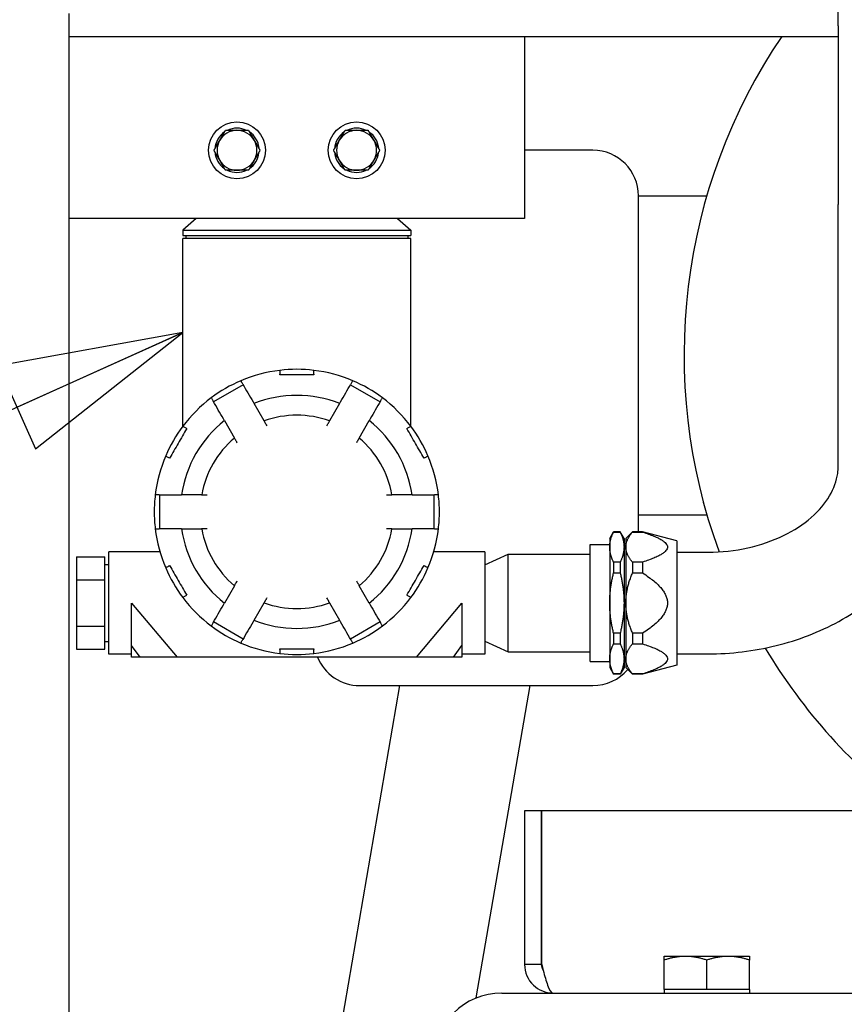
# Paper-space layout 'SHEET_1' of a CAD drawing. Header units: inches. Extents: x 4 to 540, y 12 to 340.
# Tile 6 of 118: x 51 to 60, y 122 to 133. Entities that reach past the tile are written whole.
import ezdxf

# ---------------------------------------------------------------- set-up
doc = ezdxf.new("R2010")
doc.units = ezdxf.units.IN
doc.header["$LTSCALE"] = 16
doc.header["$MEASUREMENT"] = 0
doc.layers.get('0').update_dxf_attribs({"lineweight": 25})
doc.layers.add('DIMEN', color=7, linetype='Continuous', lineweight=25)
doc.styles.get("Standard").update_dxf_attribs({"font": 'arial.ttf'})
doc.dimstyles.new('DEFAULT-ANSI$7', dxfattribs={"dimscale": 16, "dimtxt": 0.125, "dimasz": 0.125, "dimexe": 0.125, "dimexo": 0.0625, "dimgap": 0.031496, "dimtad": 0, "dimtih": 1, "dimtoh": 1, "dimrnd": 1e-08, "dimzin": 4, "dimdsep": 46, "dimtxsty": 'Standard', "dimblk": 'Filled-1', "dimcen": 0.09, "dimdle": 0.393701, "dimclrd": 256, "dimclre": 256, "dimclrt": 256, "dimadec": 0, "dimazin": 1, "dimtfac": 1.504, "dimtofl": 0, "dimtmove": 0, "dimatfit": 3, "dimldrblk": 'Filled-1', "dimfxl": 1, "dimtolj": 1, "dimtzin": 4, "dimlwd": 25, "dimlwe": 25, "dimarcsym": 0})

# ---------------------------------------------------------------- blocks, each defined once
blk = doc.blocks.new('Filled-1')
at = {"color": 0}
for p, q in [((0, 0), (-1, 0.25)), ((-1, 0.25), (-1, -0.25)), ((-1, 0), (0, 0)), ((-1, -0.25), (0, 0))]:
    blk.add_line(p, q, dxfattribs=at)
at = {"color": 0, "flags": 128}
blk.add_lwpolyline([(-1, -0.25), (0, 0), (-1, 0.25), (-1, -0.25)], dxfattribs=at)
at = {"color": 0}
blk.add_solid([(-1, -0.25), (0, 0), (-1, 0.25), (-1, -0.25)], dxfattribs=at)

psp = doc.layouts.new('SHEET_1')

# ---------------------------------------------------------------- linework, layer by layer
for p, q in [((60.095, 133.068), (60.095, 134.215)), ((51.653, 132.951), (51.653, 133.201)), ((60.095, 133.068), (60.095, 131.106)), ((51.653, 115.389), (51.653, 132.951)), ((51.653, 132.951), (60.095, 132.951)), ((56.653, 132.951), (56.653, 130.951)), ((59.243, 132.58), (59.238, 132.572)), ((57.403, 131.701), (56.653, 131.701)), ((57.903, 131.201), (58.653, 131.201)), ((57.903, 127.701), (57.903, 131.201)), ((60.095, 128.236), (60.095, 131.106)), ((58.617, 131.073), (58.614, 131.064)), ((56.653, 130.951), (51.653, 130.951)), ((53.048, 130.951), (52.903, 130.826)), ((55.258, 130.951), (55.403, 130.826)), ((52.903, 130.826), (55.403, 130.826)), ((52.903, 130.826), (52.903, 130.764)), ((52.903, 130.764), (55.403, 130.764)), ((52.934, 130.764), (52.934, 130.732)), ((55.371, 130.764), (55.371, 130.732)), ((55.403, 130.826), (55.403, 130.764)), ((55.403, 130.732), (52.903, 130.732)), ((52.903, 128.674), (52.903, 130.732)), ((55.403, 128.674), (55.403, 130.732)), ((58.403, 129.456), (58.403, 129.446)), ((53.563, 129.128), (53.239, 128.941)), ((54.742, 129.128), (55.067, 128.941)), ((53.793, 128.73), (53.683, 128.922)), ((54.623, 128.922), (54.513, 128.73)), ((53.358, 128.734), (53.468, 128.543)), ((54.837, 128.543), (54.948, 128.734)), ((52.903, 128.67), (52.903, 128.67)), ((55.403, 128.67), (55.403, 128.67)), ((52.649, 127.545), (52.649, 127.92)), ((53.108, 127.92), (52.888, 127.92)), ((55.418, 127.92), (55.197, 127.92)), ((55.656, 127.92), (55.656, 127.545)), ((58.614, 127.838), (58.617, 127.829)), ((57.903, 127.701), (58.653, 127.701)), ((57.903, 127.514), (57.903, 127.701)), ((52.888, 127.545), (53.108, 127.545)), ((55.197, 127.545), (55.418, 127.545)), ((57.587, 127.441), (57.629, 127.514)), ((57.587, 127.441), (57.587, 127.346)), ((57.629, 127.514), (57.629, 127.511)), ((57.702, 127.514), (57.629, 127.514)), ((57.629, 127.511), (57.702, 127.511)), ((57.702, 127.514), (57.702, 127.511)), ((57.744, 127.441), (57.702, 127.514)), ((57.744, 127.441), (57.744, 127.346)), ((57.764, 127.441), (57.837, 127.514)), ((57.764, 127.441), (57.764, 127.346)), ((57.837, 127.514), (57.837, 127.511)), ((57.948, 127.514), (57.837, 127.514)), ((57.837, 127.511), (57.948, 127.511)), ((57.948, 127.514), (57.948, 127.511)), ((58.323, 127.413), (57.948, 127.514)), ((58.323, 127.413), (58.323, 126.051)), ((57.373, 126.09), (57.373, 127.375)), ((57.373, 127.375), (57.587, 127.375)), ((57.587, 127.346), (57.587, 126.732)), ((57.764, 127.382), (57.744, 127.382)), ((57.744, 127.346), (57.744, 126.732)), ((57.764, 127.346), (57.764, 126.732)), ((51.736, 127.24), (52.046, 127.24)), ((51.736, 127.24), (51.736, 126.986)), ((52.046, 126.986), (52.046, 127.24)), ((52.65, 127.295), (52.09, 127.295)), ((52.09, 126.17), (52.09, 127.295)), ((56.215, 127.295), (55.655, 127.295)), ((56.215, 127.295), (56.215, 126.17)), ((56.215, 127.151), (56.474, 127.268)), ((56.474, 126.197), (56.474, 127.268)), ((56.474, 127.268), (57.373, 127.268)), ((58.323, 127.29), (58.665, 127.29)), ((52.046, 127.156), (52.09, 127.156)), ((57.702, 127.181), (57.629, 127.181)), ((57.629, 127.181), (57.629, 127.062)), ((57.702, 127.181), (57.702, 127.062)), ((57.948, 127.181), (57.837, 127.181)), ((57.837, 127.181), (57.837, 127.062)), ((57.948, 127.181), (57.948, 127.062)), ((51.736, 126.986), (52.046, 126.986)), ((51.736, 126.986), (51.736, 126.478)), ((52.046, 126.478), (52.046, 126.986)), ((57.629, 127.062), (57.702, 127.062)), ((57.837, 127.062), (57.948, 127.062)), ((53.468, 126.922), (53.358, 126.73)), ((54.948, 126.73), (54.837, 126.922)), ((52.34, 126.732), (52.84, 126.139)), ((52.34, 126.265), (52.34, 126.732)), ((53.683, 126.543), (53.793, 126.734)), ((54.513, 126.734), (54.623, 126.543)), ((55.465, 126.139), (55.965, 126.732)), ((55.965, 126.732), (55.965, 126.265)), ((57.587, 126.732), (57.587, 126.119)), ((57.744, 126.732), (57.744, 126.119)), ((57.764, 126.732), (57.764, 126.119)), ((51.736, 126.478), (52.046, 126.478)), ((51.736, 126.478), (51.736, 126.224)), ((52.046, 126.224), (52.046, 126.478)), ((53.563, 126.336), (53.239, 126.524)), ((55.067, 126.524), (54.742, 126.336)), ((57.702, 126.402), (57.629, 126.402)), ((57.629, 126.402), (57.629, 126.284)), ((57.702, 126.402), (57.702, 126.284)), ((57.948, 126.402), (57.837, 126.402)), ((57.837, 126.402), (57.837, 126.284)), ((57.948, 126.402), (57.948, 126.284)), ((52.046, 126.308), (52.09, 126.308)), ((52.34, 126.139), (52.34, 126.265)), ((52.433, 126.139), (52.34, 126.265)), ((55.872, 126.139), (55.965, 126.265)), ((55.965, 126.265), (55.965, 126.139)), ((56.215, 126.314), (56.474, 126.197)), ((57.629, 126.284), (57.702, 126.284)), ((57.837, 126.284), (57.948, 126.284)), ((51.736, 126.224), (52.046, 126.224)), ((52.34, 126.17), (52.09, 126.17)), ((52.433, 126.139), (52.34, 126.139)), ((55.465, 126.139), (52.84, 126.139)), ((55.965, 126.139), (55.872, 126.139)), ((56.215, 126.17), (55.965, 126.17)), ((56.474, 126.197), (57.373, 126.197)), ((57.587, 126.119), (57.587, 126.024)), ((57.744, 126.119), (57.744, 126.024)), ((57.764, 126.119), (57.764, 126.024)), ((58.323, 126.174), (58.665, 126.174)), ((57.373, 126.09), (57.587, 126.09)), ((57.587, 126.024), (57.629, 125.951)), ((57.744, 126.024), (57.702, 125.951)), ((57.764, 126.083), (57.744, 126.083)), ((57.764, 126.024), (57.837, 125.951)), ((58.323, 126.051), (57.948, 125.951)), ((57.702, 125.954), (57.629, 125.954)), ((57.629, 125.954), (57.629, 125.951)), ((57.702, 125.951), (57.629, 125.951)), ((57.702, 125.954), (57.702, 125.951)), ((57.948, 125.954), (57.837, 125.954)), ((57.837, 125.954), (57.837, 125.951)), ((57.948, 125.951), (57.837, 125.951)), ((57.948, 125.954), (57.948, 125.951)), ((55.281, 125.826), (54.057, 118.733)), ((54.843, 125.826), (57.403, 125.826)), ((56.123, 122.397), (56.715, 125.826)), ((56.84, 124.451), (56.653, 124.451)), ((56.653, 124.451), (56.653, 122.764)), ((56.84, 122.764), (56.84, 124.451)), ((56.841, 122.764), (56.841, 124.451)), ((63.403, 124.451), (56.841, 124.451)), ((58.418, 122.854), (58.184, 122.854)), ((58.184, 122.491), (58.184, 122.812)), ((58.887, 122.854), (58.418, 122.854)), ((58.653, 122.491), (58.653, 122.812)), ((59.122, 122.854), (58.887, 122.854)), ((59.122, 122.491), (59.122, 122.812)), ((56.84, 122.764), (56.653, 122.764)), ((56.403, 122.451), (62.6, 122.451)), ((58.418, 122.491), (58.184, 122.491)), ((58.184, 122.491), (58.184, 122.451)), ((58.653, 122.491), (58.418, 122.491)), ((58.887, 122.491), (58.653, 122.491)), ((59.122, 122.491), (58.887, 122.491)), ((59.122, 122.491), (59.122, 122.451))]:
    psp.add_line(p, q)
for centre in [(53.496, 131.701), (54.809, 131.701)]:
    psp.add_circle(centre, 0.312)
for centre, radius, start, end in [((64.653, 129.451), 6.25, 145.9442, 200.1909), ((59.342, 132.512), 0.12, 150, 150.384), ((59.347, 132.52), 0.12, 149.616, 150), ((53.496, 131.701), 0.243, 124.0772, 175.9228), ((53.496, 131.701), 0.219, 90, 150), ((53.496, 131.701), 0.243, 64.0772, 115.9228), ((53.496, 131.701), 0.219, 30, 90), ((53.496, 131.701), 0.244, 6.4254, 55.9228), ((54.809, 131.701), 0.243, 124.0772, 175.9228), ((54.809, 131.701), 0.219, 90, 150), ((54.809, 131.701), 0.243, 64.0772, 115.9228), ((54.809, 131.701), 0.219, 30, 90), ((54.809, 131.701), 0.244, 6.4254, 55.9228), ((53.496, 131.701), 0.219, 150, 210), ((53.496, 131.701), 0.219, 330, 30), ((54.809, 131.701), 0.219, 150, 210), ((54.809, 131.701), 0.219, 330, 30), ((53.496, 131.701), 0.243, 184.0772, 235.9228), ((53.496, 131.701), 0.243, 304.0772, 353.5746), ((54.809, 131.701), 0.244, 184.0772, 235.9228), ((54.809, 131.701), 0.243, 304.0772, 353.5746), ((57.403, 131.201), 0.5, 0, 90), ((53.496, 131.701), 0.219, 210, 270), ((53.496, 131.701), 0.219, 270, 330), ((54.809, 131.701), 0.219, 210, 270), ((54.809, 131.701), 0.219, 270, 330), ((53.496, 131.701), 0.243, 244.0772, 295.9228), ((54.809, 131.701), 0.243, 244.0772, 295.9228), ((58.73, 131.033), 0.12, 165, 165.384), ((58.733, 131.042), 0.12, 164.616, 165), ((58.523, 129.456), 0.12, 179.616, 180), ((58.523, 129.446), 0.12, 180, 180.384), ((54.153, 127.732), 1.565, 96.881, 113.119), ((54.153, 127.732), 1.565, 83.119, 96.881), ((54.153, 127.731), 1.564, 96.8921, 96.8922), ((54.153, 127.732), 1.565, 66.881, 83.119), ((54.153, 127.732), 1.563, 83.1077, 83.1079), ((54.153, 127.732), 1.565, 113.119, 126.881), ((54.153, 127.732), 1.563, 113.1077, 113.1079), ((54.153, 127.733), 1.562, 66.8921, 66.8922), ((54.153, 127.732), 1.565, 53.119, 66.881), ((54.153, 127.732), 1.565, 126.881, 143.119), ((54.153, 127.732), 1.562, 126.8921, 126.8922), ((54.153, 127.732), 1.279, 68.4299, 111.5701), ((54.153, 127.732), 1.563, 53.1077, 53.1079), ((54.153, 127.732), 1.565, 36.881, 53.119), ((54.153, 127.732), 1.279, 128.4299, 171.5701), ((54.153, 127.732), 1.061, 70.1788, 109.8212), ((54.153, 127.732), 1.279, 8.4299, 51.5701), ((54.153, 127.732), 1.565, 143.119, 156.881), ((54.153, 127.732), 1.563, 143.1077, 143.1079), ((54.153, 127.732), 1.563, 36.8921, 36.8922), ((54.153, 127.732), 1.565, 23.119, 36.881), ((54.153, 127.732), 1.061, 130.1788, 169.8212), ((54.153, 127.732), 1.061, 10.1788, 49.8212), ((54.153, 127.732), 1.565, 156.881, 173.119), ((54.153, 127.732), 1.562, 156.8921, 156.8922), ((54.153, 127.732), 1.563, 23.1077, 23.1079), ((54.153, 127.732), 1.565, 6.881, 23.119), ((54.153, 127.732), 1.565, 173.119, 180), ((54.153, 127.732), 1.562, 173.1077, 173.1079), ((54.152, 127.732), 1.563, 6.8921, 6.8922), ((54.153, 127.732), 1.565, 0, 6.881), ((58.73, 127.869), 0.12, 194.616, 195), ((58.733, 127.86), 0.12, 195, 195.384), ((54.153, 127.732), 1.565, 180, 186.881), ((54.153, 127.732), 1.565, 353.119, 0), ((54.153, 127.732), 1.565, 186.881, 203.119), ((54.154, 127.732), 1.564, 186.8921, 186.8922), ((54.153, 127.732), 1.279, 188.4299, 231.5701), ((54.153, 127.732), 1.061, 190.1788, 229.8212), ((54.153, 127.732), 1.061, 310.1788, 349.8212), ((54.153, 127.732), 1.279, 308.4299, 351.5701), ((54.153, 127.732), 1.565, 336.881, 353.119), ((54.153, 127.732), 1.563, 353.1077, 353.1079), ((54.153, 127.732), 1.565, 203.119, 216.881), ((54.153, 127.732), 1.563, 203.1077, 203.1079), ((54.153, 127.732), 1.565, 323.119, 336.881), ((54.154, 127.732), 1.562, 336.8921, 336.8922), ((54.153, 127.732), 1.565, 216.881, 233.119), ((54.153, 127.732), 1.562, 216.8921, 216.8922), ((54.153, 127.732), 1.565, 306.881, 323.119), ((54.153, 127.732), 1.563, 323.1077, 323.1079), ((54.153, 127.732), 1.061, 250.1788, 289.8212), ((54.153, 127.732), 1.565, 233.119, 246.881), ((54.153, 127.732), 1.562, 233.1077, 233.1079), ((54.153, 127.732), 1.279, 248.4299, 291.5701), ((54.153, 127.732), 1.565, 293.119, 306.881), ((54.151, 127.734), 1.565, 306.8921, 306.8922), ((54.153, 127.732), 1.565, 246.881, 263.119), ((54.153, 127.733), 1.563, 246.8921, 246.8922), ((54.153, 127.732), 1.565, 276.881, 293.119), ((54.153, 127.732), 1.563, 293.1077, 293.1079), ((64.653, 129.451), 6.25, 210.9468, 233.1301), ((54.153, 127.732), 1.562, 263.1077, 263.1079), ((54.153, 127.732), 1.565, 263.119, 276.881), ((54.152, 127.738), 1.569, 276.8921, 276.8922), ((54.843, 126.326), 0.5, 202.0243, 270), ((57.403, 126.326), 0.5, 270, 319.7784), ((56.403, 121.701), 0.75, 90, 180)]:
    psp.add_arc(centre, radius, start, end)
for points, weights in [([(53.307, 131.811), (53.336, 131.861), (53.37, 131.92)], [1, 1.0379548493, 1]), ([(53.37, 131.92), (53.438, 131.92), (53.496, 131.92)], [1, 1.0379548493, 1]), ([(53.496, 131.92), (53.555, 131.92), (53.623, 131.92)], [1, 1.0379548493, 1]), ([(53.623, 131.92), (53.657, 131.861), (53.686, 131.811)], [1, 1.0379548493, 1]), ([(54.619, 131.811), (54.649, 131.861), (54.683, 131.92)], [1, 1.0379548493, 1]), ([(54.683, 131.92), (54.75, 131.92), (54.809, 131.92)], [1, 1.0379548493, 1]), ([(54.809, 131.92), (54.868, 131.92), (54.935, 131.92)], [1, 1.0379548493, 1]), ([(54.935, 131.92), (54.969, 131.861), (54.999, 131.811)], [1, 1.0379548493, 1]), ([(53.244, 131.701), (53.277, 131.76), (53.307, 131.811)], [1, 1.0379548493, 1]), ([(53.686, 131.811), (53.715, 131.76), (53.749, 131.701)], [1, 1.0379548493, 1]), ([(54.556, 131.701), (54.59, 131.76), (54.619, 131.811)], [1, 1.0379548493, 1]), ([(54.999, 131.811), (55.028, 131.76), (55.062, 131.701)], [1, 1.0379548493, 1]), ([(53.307, 131.592), (53.277, 131.642), (53.244, 131.701)], [1, 1.0379548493, 1]), ([(53.749, 131.701), (53.715, 131.642), (53.686, 131.592)], [1, 1.0379548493, 1]), ([(54.619, 131.592), (54.59, 131.642), (54.556, 131.701)], [1, 1.0379548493, 1]), ([(55.062, 131.701), (55.028, 131.642), (54.999, 131.592)], [1, 1.0379548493, 1]), ([(53.37, 131.482), (53.336, 131.541), (53.307, 131.592)], [1, 1.0379548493, 1]), ([(53.686, 131.592), (53.657, 131.541), (53.623, 131.482)], [1, 1.0379548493, 1]), ([(54.683, 131.482), (54.649, 131.541), (54.619, 131.592)], [1, 1.0379548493, 1]), ([(54.999, 131.592), (54.969, 131.541), (54.935, 131.482)], [1, 1.0379548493, 1]), ([(53.496, 131.482), (53.438, 131.482), (53.37, 131.482)], [1, 1.0379548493, 1]), ([(53.623, 131.482), (53.555, 131.482), (53.496, 131.482)], [1, 1.0379548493, 1]), ([(54.809, 131.482), (54.75, 131.482), (54.683, 131.482)], [1, 1.0379548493, 1]), ([(54.935, 131.482), (54.868, 131.482), (54.809, 131.482)], [1, 1.0379548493, 1]), ([(57.587, 127.346), (57.587, 127.424), (57.629, 127.511)], [1, 1.02543517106, 1]), ([(57.702, 127.511), (57.744, 127.424), (57.744, 127.346)], [1, 1.02543517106, 1]), ([(57.764, 127.346), (57.764, 127.424), (57.837, 127.511)], [1, 1.02543517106, 1]), ([(57.948, 127.511), (58.468, 127.346), (57.948, 127.181)], [1, 1.1030345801, 1]), ([(57.629, 127.181), (57.587, 127.267), (57.587, 127.346)], [1, 1.02543517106, 1]), ([(57.744, 127.346), (57.744, 127.267), (57.702, 127.181)], [1, 1.02543517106, 1]), ([(57.837, 127.181), (57.764, 127.267), (57.764, 127.346)], [1, 1.02543517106, 1]), ([(57.587, 126.732), (57.587, 126.889), (57.629, 127.062)], [1, 1.02543517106, 1]), ([(57.702, 127.062), (57.744, 126.889), (57.744, 126.732)], [1, 1.02543517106, 1]), ([(57.764, 126.732), (57.764, 126.889), (57.837, 127.062)], [1, 1.02543517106, 1]), ([(57.948, 127.062), (58.468, 126.732), (57.948, 126.402)], [1, 1.1030345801, 1]), ([(57.629, 126.402), (57.587, 126.575), (57.587, 126.732)], [1, 1.02543517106, 1]), ([(57.744, 126.732), (57.744, 126.575), (57.702, 126.402)], [1, 1.02543517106, 1]), ([(57.837, 126.402), (57.764, 126.575), (57.764, 126.732)], [1, 1.02543517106, 1]), ([(57.587, 126.119), (57.587, 126.197), (57.629, 126.284)], [1, 1.02543517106, 1]), ([(57.702, 126.284), (57.744, 126.197), (57.744, 126.119)], [1, 1.02543517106, 1]), ([(57.764, 126.119), (57.764, 126.197), (57.837, 126.284)], [1, 1.02543517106, 1]), ([(57.948, 126.284), (58.468, 126.119), (57.948, 125.954)], [1, 1.1030345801, 1]), ([(57.629, 125.954), (57.587, 126.04), (57.587, 126.119)], [1, 1.02543517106, 1]), ([(57.744, 126.119), (57.744, 126.04), (57.702, 125.954)], [1, 1.02543517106, 1]), ([(57.837, 125.954), (57.764, 126.04), (57.764, 126.119)], [1, 1.02543517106, 1]), ([(58.184, 122.812), (58.184, 122.854), (58.184, 122.854)], [1, 1.0379548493, 1]), ([(58.418, 122.854), (58.309, 122.854), (58.184, 122.812)], [1, 1.0379548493, 1]), ([(58.653, 122.812), (58.527, 122.854), (58.418, 122.854)], [1, 1.0379548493, 1]), ([(58.887, 122.854), (58.778, 122.854), (58.653, 122.812)], [1, 1.0379548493, 1]), ([(59.122, 122.812), (58.996, 122.854), (58.887, 122.854)], [1, 1.0379548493, 1]), ([(59.122, 122.854), (59.122, 122.854), (59.122, 122.812)], [1, 1.0379548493, 1])]:
    psp.add_rational_spline(points, weights, degree=2)
for points, knots in [([(53.734, 131.728), (53.734, 131.728), (53.735, 131.728), (53.737, 131.728), (53.737, 131.728), (53.738, 131.728), (53.738, 131.728), (53.738, 131.728)], [0.11367232, 0.11367232, 0.11367232, 0.11367232, 0.12006401, 0.12006401, 0.12861601, 0.12861601, 0.13714048, 0.13714048, 0.13714048, 0.13714048]), ([(53.738, 131.674), (53.738, 131.674), (53.738, 131.674), (53.737, 131.674), (53.737, 131.674), (53.735, 131.674), (53.734, 131.674), (53.734, 131.674)], [0.13714048, 0.13714048, 0.13714048, 0.13714048, 0.14566496, 0.14566496, 0.15421696, 0.15421696, 0.16060865, 0.16060865, 0.16060865, 0.16060865]), ([(55.046, 131.728), (55.047, 131.728), (55.048, 131.728), (55.049, 131.728), (55.05, 131.728), (55.051, 131.728), (55.051, 131.728), (55.051, 131.728)], [0.11367232, 0.11367232, 0.11367232, 0.11367232, 0.12006401, 0.12006401, 0.12861601, 0.12861601, 0.13714048, 0.13714048, 0.13714048, 0.13714048]), ([(55.051, 131.674), (55.051, 131.674), (55.051, 131.674), (55.05, 131.674), (55.049, 131.674), (55.048, 131.674), (55.047, 131.674), (55.046, 131.674)], [0.13714048, 0.13714048, 0.13714048, 0.13714048, 0.14566496, 0.14566496, 0.15421696, 0.15421696, 0.16060865, 0.16060865, 0.16060865, 0.16060865]), ([(53.965, 129.286), (53.965, 129.286), (53.965, 129.282), (53.965, 129.27), (53.965, 129.266), (53.965, 129.255), (53.965, 129.249), (53.965, 129.243)], [0.007698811, 0.007698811, 0.007698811, 0.007698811, 0.008667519, 0.008667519, 0.009151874, 0.009151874, 0.009636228, 0.009636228, 0.009636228, 0.009636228]), ([(54.34, 129.243), (54.34, 129.255), (54.34, 129.266), (54.34, 129.282), (54.34, 129.286), (54.34, 129.286)], [0.009494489, 0.009494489, 0.009494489, 0.009494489, 0.01046458, 0.01046458, 0.011434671, 0.011434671, 0.011434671, 0.011434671]), ([(53.56, 129.134), (53.554, 129.145), (53.548, 129.155), (53.54, 129.168), (53.538, 129.172), (53.538, 129.172)], [0.009494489, 0.009494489, 0.009494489, 0.009494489, 0.01046458, 0.01046458, 0.011434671, 0.011434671, 0.011434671, 0.011434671]), ([(53.965, 129.236), (53.965, 129.238), (53.965, 129.241), (53.965, 129.243), (53.965, 129.243), (53.965, 129.243), (53.965, 129.243)], [0.0029802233, 0.0029802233, 0.0029802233, 0.0029802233, 0.0031678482, 0.0031678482, 0.0031678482, 0.0031711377, 0.0031711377, 0.0031711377, 0.0031711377]), ([(54.34, 129.236), (54.278, 129.236), (54.215, 129.236), (54.09, 129.236), (54.028, 129.236), (53.965, 129.236)], [0.016607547, 0.016607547, 0.016607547, 0.016607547, 0.021368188, 0.021368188, 0.026128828, 0.026128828, 0.026128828, 0.026128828]), ([(54.34, 129.243), (54.34, 129.243), (54.34, 129.243), (54.34, 129.243), (54.34, 129.241), (54.34, 129.238), (54.34, 129.236)], [0.0031645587, 0.0031645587, 0.0031645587, 0.0031645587, 0.0031678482, 0.0031678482, 0.0031678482, 0.0033554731, 0.0033554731, 0.0033554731, 0.0033554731]), ([(54.767, 129.172), (54.767, 129.172), (54.765, 129.168), (54.759, 129.158), (54.757, 129.154), (54.752, 129.145), (54.749, 129.14), (54.746, 129.134)], [0.007698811, 0.007698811, 0.007698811, 0.007698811, 0.008667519, 0.008667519, 0.009151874, 0.009151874, 0.009636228, 0.009636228, 0.009636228, 0.009636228]), ([(53.213, 128.984), (53.213, 128.984), (53.216, 128.98), (53.221, 128.97), (53.224, 128.966), (53.229, 128.957), (53.232, 128.952), (53.235, 128.947)], [0.007698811, 0.007698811, 0.007698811, 0.007698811, 0.008667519, 0.008667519, 0.009151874, 0.009151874, 0.009636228, 0.009636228, 0.009636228, 0.009636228]), ([(53.672, 128.94), (53.675, 128.935), (53.678, 128.93), (53.681, 128.924), (53.683, 128.922), (53.683, 128.922)], [0.0000006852, 0.0000006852, 0.0000006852, 0.0000006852, 0.0004860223, 0.0004860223, 0.0009713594, 0.0009713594, 0.0009713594, 0.0009713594]), ([(54.623, 128.922), (54.623, 128.922), (54.624, 128.924), (54.628, 128.93), (54.631, 128.935), (54.634, 128.94)], [0.0000001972, 0.0000001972, 0.0000001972, 0.0000001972, 0.0004855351, 0.0004855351, 0.000970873, 0.000970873, 0.000970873, 0.000970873]), ([(55.071, 128.947), (55.077, 128.958), (55.082, 128.967), (55.09, 128.98), (55.092, 128.984), (55.092, 128.984)], [0.009494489, 0.009494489, 0.009494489, 0.009494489, 0.01046458, 0.01046458, 0.011434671, 0.011434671, 0.011434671, 0.011434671]), ([(53.358, 128.734), (53.358, 128.734), (53.357, 128.736), (53.353, 128.743), (53.35, 128.747), (53.347, 128.753)], [0.0000001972, 0.0000001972, 0.0000001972, 0.0000001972, 0.0004855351, 0.0004855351, 0.000970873, 0.000970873, 0.000970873, 0.000970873]), ([(53.793, 128.73), (53.793, 128.73), (53.793, 128.73), (53.794, 128.729), (53.795, 128.728), (53.796, 128.725), (53.797, 128.723), (53.799, 128.719), (53.801, 128.717), (53.805, 128.71), (53.808, 128.704), (53.816, 128.691), (53.82, 128.684), (53.823, 128.678)], [0.000000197, 0.000000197, 0.000000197, 0.000000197, 0.000300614, 0.000300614, 0.000601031, 0.000601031, 0.000901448, 0.000901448, 0.001201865, 0.001201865, 0.001802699, 0.001802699, 0.002403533, 0.002403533, 0.002403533, 0.002403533]), ([(54.482, 128.678), (54.484, 128.681), (54.486, 128.684), (54.49, 128.691), (54.492, 128.694), (54.495, 128.701), (54.497, 128.704), (54.501, 128.71), (54.502, 128.712), (54.506, 128.72), (54.509, 128.724), (54.512, 128.729), (54.513, 128.73), (54.513, 128.73)], [0.002405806, 0.002405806, 0.002405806, 0.002405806, 0.002706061, 0.002706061, 0.003006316, 0.003006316, 0.003306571, 0.003306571, 0.003606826, 0.003606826, 0.004207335, 0.004207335, 0.004807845, 0.004807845, 0.004807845, 0.004807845]), ([(54.958, 128.753), (54.955, 128.747), (54.953, 128.743), (54.949, 128.736), (54.948, 128.734), (54.948, 128.734)], [0.0000006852, 0.0000006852, 0.0000006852, 0.0000006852, 0.0004860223, 0.0004860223, 0.0009713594, 0.0009713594, 0.0009713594, 0.0009713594]), ([(52.944, 128.647), (52.913, 128.592), (52.882, 128.538), (52.819, 128.43), (52.788, 128.376), (52.757, 128.322)], [0.016607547, 0.016607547, 0.016607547, 0.016607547, 0.021368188, 0.021368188, 0.026128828, 0.026128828, 0.026128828, 0.026128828]), ([(52.938, 128.65), (52.927, 128.656), (52.918, 128.662), (52.905, 128.669), (52.901, 128.672), (52.901, 128.672)], [0.009494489, 0.009494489, 0.009494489, 0.009494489, 0.01046458, 0.01046458, 0.011434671, 0.011434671, 0.011434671, 0.011434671]), ([(52.938, 128.65), (52.938, 128.65), (52.938, 128.65), (52.938, 128.65), (52.94, 128.649), (52.942, 128.648), (52.944, 128.647)], [0.0031645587, 0.0031645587, 0.0031645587, 0.0031645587, 0.0031678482, 0.0031678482, 0.0031678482, 0.0033554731, 0.0033554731, 0.0033554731, 0.0033554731]), ([(55.361, 128.647), (55.363, 128.648), (55.365, 128.649), (55.367, 128.65), (55.367, 128.65), (55.367, 128.65), (55.367, 128.65)], [0.0029802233, 0.0029802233, 0.0029802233, 0.0029802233, 0.0031678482, 0.0031678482, 0.0031678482, 0.0031711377, 0.0031711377, 0.0031711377, 0.0031711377]), ([(55.549, 128.322), (55.517, 128.376), (55.486, 128.43), (55.424, 128.538), (55.392, 128.592), (55.361, 128.647)], [0.016607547, 0.016607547, 0.016607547, 0.016607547, 0.021368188, 0.021368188, 0.026128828, 0.026128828, 0.026128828, 0.026128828]), ([(55.405, 128.672), (55.405, 128.672), (55.401, 128.669), (55.391, 128.664), (55.387, 128.661), (55.378, 128.656), (55.373, 128.653), (55.367, 128.65)], [0.007698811, 0.007698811, 0.007698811, 0.007698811, 0.008667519, 0.008667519, 0.009151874, 0.009151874, 0.009636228, 0.009636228, 0.009636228, 0.009636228]), ([(53.499, 128.49), (53.497, 128.494), (53.495, 128.497), (53.491, 128.504), (53.489, 128.507), (53.485, 128.513), (53.484, 128.516), (53.48, 128.522), (53.479, 128.525), (53.474, 128.532), (53.472, 128.536), (53.469, 128.542), (53.468, 128.543), (53.468, 128.543)], [0.002405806, 0.002405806, 0.002405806, 0.002405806, 0.002706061, 0.002706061, 0.003006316, 0.003006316, 0.003306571, 0.003306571, 0.003606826, 0.003606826, 0.004207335, 0.004207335, 0.004807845, 0.004807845, 0.004807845, 0.004807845]), ([(54.837, 128.543), (54.837, 128.543), (54.837, 128.543), (54.836, 128.541), (54.836, 128.54), (54.834, 128.537), (54.833, 128.536), (54.831, 128.532), (54.83, 128.53), (54.825, 128.522), (54.822, 128.516), (54.815, 128.504), (54.811, 128.497), (54.807, 128.49)], [0.000000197, 0.000000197, 0.000000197, 0.000000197, 0.000300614, 0.000300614, 0.000601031, 0.000601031, 0.000901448, 0.000901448, 0.001201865, 0.001201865, 0.001802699, 0.001802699, 0.002403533, 0.002403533, 0.002403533, 0.002403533]), ([(52.713, 128.347), (52.713, 128.347), (52.717, 128.345), (52.727, 128.339), (52.731, 128.337), (52.74, 128.331), (52.745, 128.328), (52.751, 128.325)], [0.007698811, 0.007698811, 0.007698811, 0.007698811, 0.008667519, 0.008667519, 0.009151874, 0.009151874, 0.009636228, 0.009636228, 0.009636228, 0.009636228]), ([(52.757, 128.322), (52.755, 128.323), (52.753, 128.324), (52.751, 128.325), (52.751, 128.325), (52.751, 128.325), (52.751, 128.325)], [0.0029802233, 0.0029802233, 0.0029802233, 0.0029802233, 0.0031678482, 0.0031678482, 0.0031678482, 0.0031711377, 0.0031711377, 0.0031711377, 0.0031711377]), ([(55.555, 128.325), (55.555, 128.325), (55.555, 128.325), (55.555, 128.325), (55.553, 128.324), (55.551, 128.323), (55.549, 128.322)], [0.0031645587, 0.0031645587, 0.0031645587, 0.0031645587, 0.0031678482, 0.0031678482, 0.0031678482, 0.0033554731, 0.0033554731, 0.0033554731, 0.0033554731]), ([(55.555, 128.325), (55.566, 128.332), (55.575, 128.337), (55.588, 128.345), (55.592, 128.347), (55.592, 128.347)], [0.009494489, 0.009494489, 0.009494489, 0.009494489, 0.01046458, 0.01046458, 0.011434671, 0.011434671, 0.011434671, 0.011434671]), ([(58.665, 126.174), (58.918, 126.174), (59.17, 126.204), (59.655, 126.324), (59.889, 126.413), (60.316, 126.648), (60.511, 126.794), (60.841, 127.137), (60.975, 127.335), (61.155, 127.753), (61.204, 127.971), (61.211, 128.205), (61.211, 128.221), (61.211, 128.236)], [4.712389, 4.712389, 4.712389, 4.712389, 5.026548, 5.026548, 5.340708, 5.340708, 5.654867, 5.654867, 5.969026, 5.969026, 6.262525, 6.262525, 6.283185, 6.283185, 6.283185, 6.283185]), ([(58.665, 127.29), (58.814, 127.29), (58.963, 127.307), (59.244, 127.369), (59.376, 127.415), (59.612, 127.529), (59.715, 127.597), (59.886, 127.746), (59.952, 127.827), (60.049, 127.991), (60.078, 128.074), (60.093, 128.182), (60.095, 128.209), (60.095, 128.236)], [4.712389, 4.712389, 4.712389, 4.712389, 4.997271, 4.997271, 5.281793, 5.281793, 5.567222, 5.567222, 5.863104, 5.863104, 6.177263, 6.177263, 6.283185, 6.283185, 6.283185, 6.283185]), ([(52.642, 127.92), (52.63, 127.92), (52.619, 127.92), (52.603, 127.92), (52.599, 127.92), (52.599, 127.92)], [0.009494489, 0.009494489, 0.009494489, 0.009494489, 0.01046458, 0.01046458, 0.011434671, 0.011434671, 0.011434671, 0.011434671]), ([(52.866, 127.92), (52.872, 127.92), (52.878, 127.92), (52.885, 127.92), (52.888, 127.92), (52.888, 127.92)], [0.0000784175, 0.0000784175, 0.0000784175, 0.0000784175, 0.0005641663, 0.0005641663, 0.0010499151, 0.0010499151, 0.0010499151, 0.0010499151]), ([(53.108, 127.92), (53.108, 127.92), (53.11, 127.92), (53.115, 127.92), (53.117, 127.92), (53.121, 127.92), (53.124, 127.92), (53.129, 127.92), (53.132, 127.92), (53.139, 127.92), (53.143, 127.92), (53.15, 127.92), (53.154, 127.92), (53.162, 127.92), (53.165, 127.92), (53.169, 127.92)], [0.008843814, 0.008843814, 0.008843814, 0.008843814, 0.009443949, 0.009443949, 0.009744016, 0.009744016, 0.010044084, 0.010044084, 0.010344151, 0.010344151, 0.010644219, 0.010644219, 0.010944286, 0.010944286, 0.011244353, 0.011244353, 0.011244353, 0.011244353]), ([(55.136, 127.92), (55.14, 127.92), (55.144, 127.92), (55.152, 127.92), (55.156, 127.92), (55.163, 127.92), (55.166, 127.92), (55.173, 127.92), (55.176, 127.92), (55.185, 127.92), (55.189, 127.92), (55.194, 127.92), (55.195, 127.92), (55.197, 127.92), (55.197, 127.92), (55.197, 127.92)], [0.001880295, 0.001880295, 0.001880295, 0.001880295, 0.002180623, 0.002180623, 0.002480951, 0.002480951, 0.002781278, 0.002781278, 0.003081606, 0.003081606, 0.003682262, 0.003682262, 0.003982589, 0.003982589, 0.004282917, 0.004282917, 0.004282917, 0.004282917]), ([(55.418, 127.92), (55.418, 127.92), (55.42, 127.92), (55.428, 127.92), (55.433, 127.92), (55.439, 127.92)], [0.0044796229, 0.0044796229, 0.0044796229, 0.0044796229, 0.0049649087, 0.0049649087, 0.0054501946, 0.0054501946, 0.0054501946, 0.0054501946]), ([(55.706, 127.92), (55.706, 127.92), (55.702, 127.92), (55.691, 127.92), (55.686, 127.92), (55.676, 127.92), (55.67, 127.92), (55.664, 127.92)], [0.007698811, 0.007698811, 0.007698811, 0.007698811, 0.008667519, 0.008667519, 0.009151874, 0.009151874, 0.009636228, 0.009636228, 0.009636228, 0.009636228]), ([(52.599, 127.545), (52.599, 127.545), (52.603, 127.545), (52.615, 127.545), (52.619, 127.545), (52.63, 127.545), (52.636, 127.545), (52.642, 127.545)], [0.007698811, 0.007698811, 0.007698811, 0.007698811, 0.008667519, 0.008667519, 0.009151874, 0.009151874, 0.009636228, 0.009636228, 0.009636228, 0.009636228]), ([(52.888, 127.545), (52.888, 127.545), (52.885, 127.545), (52.878, 127.545), (52.872, 127.545), (52.866, 127.545)], [0.0037396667, 0.0037396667, 0.0037396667, 0.0037396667, 0.0042249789, 0.0042249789, 0.0047102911, 0.0047102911, 0.0047102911, 0.0047102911]), ([(53.169, 127.545), (53.162, 127.545), (53.154, 127.545), (53.143, 127.545), (53.139, 127.545), (53.132, 127.545), (53.129, 127.545), (53.121, 127.545), (53.116, 127.545), (53.11, 127.545), (53.108, 127.545), (53.108, 127.545)], [0.007986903, 0.007986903, 0.007986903, 0.007986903, 0.00858736, 0.00858736, 0.008887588, 0.008887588, 0.009187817, 0.009187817, 0.009788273, 0.009788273, 0.01038873, 0.01038873, 0.01038873, 0.01038873]), ([(55.197, 127.545), (55.197, 127.545), (55.195, 127.545), (55.189, 127.545), (55.185, 127.545), (55.176, 127.545), (55.173, 127.545), (55.166, 127.545), (55.163, 127.545), (55.152, 127.545), (55.144, 127.545), (55.136, 127.545)], [0.005334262, 0.005334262, 0.005334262, 0.005334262, 0.005935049, 0.005935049, 0.006535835, 0.006535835, 0.006836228, 0.006836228, 0.007136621, 0.007136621, 0.007737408, 0.007737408, 0.007737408, 0.007737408]), ([(55.439, 127.545), (55.433, 127.545), (55.428, 127.545), (55.42, 127.545), (55.418, 127.545), (55.418, 127.545)], [0.0041290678, 0.0041290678, 0.0041290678, 0.0041290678, 0.0046143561, 0.0046143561, 0.0050996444, 0.0050996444, 0.0050996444, 0.0050996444]), ([(55.664, 127.545), (55.676, 127.545), (55.687, 127.545), (55.702, 127.545), (55.706, 127.545), (55.706, 127.545)], [0.009494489, 0.009494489, 0.009494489, 0.009494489, 0.01046458, 0.01046458, 0.011434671, 0.011434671, 0.011434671, 0.011434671]), ([(52.751, 127.139), (52.74, 127.133), (52.73, 127.128), (52.717, 127.12), (52.713, 127.118), (52.713, 127.118)], [0.009494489, 0.009494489, 0.009494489, 0.009494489, 0.01046458, 0.01046458, 0.011434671, 0.011434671, 0.011434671, 0.011434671]), ([(52.751, 127.139), (52.751, 127.139), (52.751, 127.139), (52.751, 127.139), (52.753, 127.14), (52.755, 127.142), (52.757, 127.143)], [0.0031645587, 0.0031645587, 0.0031645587, 0.0031645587, 0.0031678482, 0.0031678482, 0.0031678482, 0.0033554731, 0.0033554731, 0.0033554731, 0.0033554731]), ([(52.757, 127.143), (52.788, 127.089), (52.819, 127.034), (52.882, 126.926), (52.913, 126.872), (52.944, 126.818)], [0.016607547, 0.016607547, 0.016607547, 0.016607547, 0.021368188, 0.021368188, 0.026128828, 0.026128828, 0.026128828, 0.026128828]), ([(55.361, 126.818), (55.392, 126.872), (55.424, 126.926), (55.486, 127.035), (55.518, 127.089), (55.549, 127.143)], [0.016607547, 0.016607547, 0.016607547, 0.016607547, 0.021368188, 0.021368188, 0.026128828, 0.026128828, 0.026128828, 0.026128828]), ([(55.549, 127.143), (55.551, 127.142), (55.553, 127.14), (55.555, 127.139), (55.555, 127.139), (55.555, 127.139), (55.555, 127.139)], [0.0029802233, 0.0029802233, 0.0029802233, 0.0029802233, 0.0031678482, 0.0031678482, 0.0031678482, 0.0031711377, 0.0031711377, 0.0031711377, 0.0031711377]), ([(55.592, 127.118), (55.592, 127.118), (55.588, 127.12), (55.578, 127.126), (55.574, 127.128), (55.565, 127.133), (55.56, 127.136), (55.555, 127.139)], [0.007698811, 0.007698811, 0.007698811, 0.007698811, 0.008667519, 0.008667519, 0.009151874, 0.009151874, 0.009636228, 0.009636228, 0.009636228, 0.009636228]), ([(53.468, 126.922), (53.468, 126.922), (53.468, 126.922), (53.469, 126.923), (53.47, 126.924), (53.471, 126.927), (53.472, 126.929), (53.475, 126.933), (53.476, 126.935), (53.48, 126.942), (53.483, 126.948), (53.491, 126.961), (53.495, 126.968), (53.499, 126.974)], [0.000000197, 0.000000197, 0.000000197, 0.000000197, 0.000300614, 0.000300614, 0.000601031, 0.000601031, 0.000901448, 0.000901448, 0.001201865, 0.001201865, 0.001802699, 0.001802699, 0.002403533, 0.002403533, 0.002403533, 0.002403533]), ([(54.807, 126.974), (54.809, 126.971), (54.811, 126.968), (54.815, 126.961), (54.817, 126.958), (54.82, 126.951), (54.822, 126.948), (54.825, 126.942), (54.827, 126.94), (54.831, 126.932), (54.833, 126.928), (54.836, 126.923), (54.837, 126.922), (54.837, 126.922)], [0.002405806, 0.002405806, 0.002405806, 0.002405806, 0.002706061, 0.002706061, 0.003006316, 0.003006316, 0.003306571, 0.003306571, 0.003606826, 0.003606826, 0.004207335, 0.004207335, 0.004807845, 0.004807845, 0.004807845, 0.004807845]), ([(52.901, 126.793), (52.901, 126.793), (52.905, 126.795), (52.915, 126.801), (52.919, 126.803), (52.928, 126.808), (52.933, 126.811), (52.938, 126.814)], [0.007698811, 0.007698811, 0.007698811, 0.007698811, 0.008667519, 0.008667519, 0.009151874, 0.009151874, 0.009636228, 0.009636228, 0.009636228, 0.009636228]), ([(52.944, 126.818), (52.942, 126.817), (52.94, 126.816), (52.938, 126.815), (52.938, 126.815), (52.938, 126.814), (52.938, 126.814)], [0.0029802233, 0.0029802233, 0.0029802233, 0.0029802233, 0.0031678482, 0.0031678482, 0.0031678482, 0.0031711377, 0.0031711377, 0.0031711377, 0.0031711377]), ([(53.823, 126.787), (53.822, 126.784), (53.82, 126.78), (53.816, 126.773), (53.814, 126.77), (53.81, 126.764), (53.808, 126.761), (53.805, 126.755), (53.803, 126.752), (53.799, 126.745), (53.797, 126.741), (53.794, 126.736), (53.793, 126.734), (53.793, 126.734)], [0.002405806, 0.002405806, 0.002405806, 0.002405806, 0.002706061, 0.002706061, 0.003006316, 0.003006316, 0.003306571, 0.003306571, 0.003606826, 0.003606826, 0.004207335, 0.004207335, 0.004807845, 0.004807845, 0.004807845, 0.004807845]), ([(54.513, 126.734), (54.513, 126.734), (54.512, 126.734), (54.512, 126.736), (54.511, 126.737), (54.509, 126.74), (54.508, 126.741), (54.506, 126.745), (54.505, 126.747), (54.501, 126.755), (54.497, 126.761), (54.49, 126.773), (54.486, 126.78), (54.482, 126.787)], [0.000000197, 0.000000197, 0.000000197, 0.000000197, 0.000300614, 0.000300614, 0.000601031, 0.000601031, 0.000901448, 0.000901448, 0.001201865, 0.001201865, 0.001802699, 0.001802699, 0.002403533, 0.002403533, 0.002403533, 0.002403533]), ([(55.367, 126.814), (55.367, 126.814), (55.367, 126.815), (55.367, 126.815), (55.365, 126.816), (55.363, 126.817), (55.361, 126.818)], [0.0031645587, 0.0031645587, 0.0031645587, 0.0031645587, 0.0031678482, 0.0031678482, 0.0031678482, 0.0033554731, 0.0033554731, 0.0033554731, 0.0033554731]), ([(55.367, 126.814), (55.378, 126.808), (55.388, 126.803), (55.401, 126.795), (55.405, 126.793), (55.405, 126.793)], [0.009494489, 0.009494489, 0.009494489, 0.009494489, 0.01046458, 0.01046458, 0.011434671, 0.011434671, 0.011434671, 0.011434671]), ([(53.347, 126.712), (53.35, 126.717), (53.353, 126.722), (53.357, 126.729), (53.358, 126.73), (53.358, 126.73)], [0.0000006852, 0.0000006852, 0.0000006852, 0.0000006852, 0.0004860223, 0.0004860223, 0.0009713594, 0.0009713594, 0.0009713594, 0.0009713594]), ([(54.948, 126.73), (54.948, 126.73), (54.949, 126.729), (54.953, 126.722), (54.955, 126.717), (54.958, 126.712)], [0.0000001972, 0.0000001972, 0.0000001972, 0.0000001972, 0.0004855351, 0.0004855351, 0.000970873, 0.000970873, 0.000970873, 0.000970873]), ([(53.235, 126.518), (53.229, 126.507), (53.223, 126.497), (53.216, 126.484), (53.213, 126.48), (53.213, 126.48)], [0.009494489, 0.009494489, 0.009494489, 0.009494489, 0.01046458, 0.01046458, 0.011434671, 0.011434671, 0.011434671, 0.011434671]), ([(53.683, 126.543), (53.683, 126.543), (53.681, 126.541), (53.678, 126.534), (53.675, 126.53), (53.672, 126.524)], [0.0000001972, 0.0000001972, 0.0000001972, 0.0000001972, 0.0004855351, 0.0004855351, 0.000970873, 0.000970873, 0.000970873, 0.000970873]), ([(54.634, 126.524), (54.631, 126.53), (54.628, 126.534), (54.624, 126.541), (54.623, 126.543), (54.623, 126.543)], [0.0000006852, 0.0000006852, 0.0000006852, 0.0000006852, 0.0004860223, 0.0004860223, 0.0009713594, 0.0009713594, 0.0009713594, 0.0009713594]), ([(55.092, 126.48), (55.092, 126.48), (55.09, 126.484), (55.084, 126.494), (55.082, 126.498), (55.077, 126.507), (55.074, 126.512), (55.071, 126.518)], [0.007698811, 0.007698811, 0.007698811, 0.007698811, 0.008667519, 0.008667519, 0.009151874, 0.009151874, 0.009636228, 0.009636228, 0.009636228, 0.009636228]), ([(53.538, 126.293), (53.538, 126.293), (53.54, 126.297), (53.546, 126.307), (53.548, 126.311), (53.554, 126.32), (53.557, 126.325), (53.56, 126.33)], [0.007698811, 0.007698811, 0.007698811, 0.007698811, 0.008667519, 0.008667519, 0.009151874, 0.009151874, 0.009636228, 0.009636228, 0.009636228, 0.009636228]), ([(53.965, 126.221), (53.965, 126.221), (53.965, 126.221), (53.965, 126.222), (53.965, 126.224), (53.965, 126.226), (53.965, 126.229)], [0.0031645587, 0.0031645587, 0.0031645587, 0.0031645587, 0.0031678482, 0.0031678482, 0.0031678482, 0.0033554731, 0.0033554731, 0.0033554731, 0.0033554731]), ([(53.965, 126.229), (54.028, 126.229), (54.09, 126.229), (54.215, 126.229), (54.278, 126.229), (54.34, 126.229)], [0.016607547, 0.016607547, 0.016607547, 0.016607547, 0.021368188, 0.021368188, 0.026128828, 0.026128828, 0.026128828, 0.026128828]), ([(54.34, 126.229), (54.34, 126.226), (54.34, 126.224), (54.34, 126.222), (54.34, 126.221), (54.34, 126.221), (54.34, 126.221)], [0.0029802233, 0.0029802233, 0.0029802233, 0.0029802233, 0.0031678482, 0.0031678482, 0.0031678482, 0.0031711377, 0.0031711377, 0.0031711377, 0.0031711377]), ([(54.746, 126.33), (54.752, 126.319), (54.757, 126.31), (54.765, 126.297), (54.767, 126.293), (54.767, 126.293)], [0.009494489, 0.009494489, 0.009494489, 0.009494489, 0.01046458, 0.01046458, 0.011434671, 0.011434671, 0.011434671, 0.011434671]), ([(52.84, 126.139), (52.773, 126.139), (52.706, 126.139), (52.639, 126.139), (52.571, 126.139), (52.502, 126.139), (52.433, 126.139)], [-1, -1, -1, -1, -0.506107, -0.506107, -0.506107, 0, 0, 0, 0]), ([(53.965, 126.221), (53.965, 126.209), (53.965, 126.198), (53.965, 126.183), (53.965, 126.179), (53.965, 126.179)], [0.009494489, 0.009494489, 0.009494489, 0.009494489, 0.01046458, 0.01046458, 0.011434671, 0.011434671, 0.011434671, 0.011434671]), ([(54.34, 126.179), (54.34, 126.179), (54.34, 126.183), (54.34, 126.194), (54.34, 126.199), (54.34, 126.209), (54.34, 126.215), (54.34, 126.221)], [0.007698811, 0.007698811, 0.007698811, 0.007698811, 0.008667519, 0.008667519, 0.009151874, 0.009151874, 0.009636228, 0.009636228, 0.009636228, 0.009636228]), ([(55.872, 126.139), (55.804, 126.139), (55.735, 126.139), (55.666, 126.139), (55.599, 126.139), (55.532, 126.139), (55.465, 126.139)], [0, 0, 0, 0, 0.506107, 0.506107, 0.506107, 1, 1, 1, 1]), ([(56.653, 122.764), (56.653, 122.68), (56.688, 122.596), (56.749, 122.538), (56.806, 122.483), (56.885, 122.451), (56.965, 122.451)], [-1, -1, -1, -1, -0.487701, -0.487701, -0.487701, 0, 0, 0, 0]), ([(56.857, 122.701), (56.873, 122.64), (56.889, 122.582), (56.905, 122.538), (56.925, 122.483), (56.945, 122.451), (56.965, 122.451)], [-0.8725123, -0.8725123, -0.8725123, -0.8725123, -0.4877015, -0.4877015, -0.4877015, 0, 0, 0, 0])]:
    psp.add_open_spline(points, degree=3, knots=knots)
for points in [[(53.56, 129.134), (53.597, 129.07), (53.634, 129.005), (53.672, 128.94)], [(54.634, 128.94), (54.671, 129.005), (54.708, 129.07), (54.746, 129.134)], [(53.347, 128.753), (53.31, 128.818), (53.272, 128.882), (53.235, 128.947)], [(55.071, 128.947), (55.033, 128.882), (54.996, 128.818), (54.958, 128.753)], [(52.642, 127.92), (52.717, 127.92), (52.791, 127.92), (52.866, 127.92)], [(55.439, 127.92), (55.514, 127.92), (55.589, 127.92), (55.664, 127.92)], [(52.866, 127.545), (52.791, 127.545), (52.717, 127.545), (52.642, 127.545)], [(55.664, 127.545), (55.589, 127.545), (55.514, 127.545), (55.439, 127.545)], [(53.235, 126.518), (53.272, 126.582), (53.31, 126.647), (53.347, 126.712)], [(54.958, 126.712), (54.996, 126.647), (55.033, 126.582), (55.071, 126.518)], [(53.672, 126.524), (53.634, 126.46), (53.597, 126.395), (53.56, 126.33)], [(54.746, 126.33), (54.708, 126.395), (54.671, 126.46), (54.634, 126.524)], [(56.857, 122.701), (56.846, 122.72), (56.84, 122.742), (56.84, 122.764)], [(56.841, 122.764), (56.846, 122.743), (56.852, 122.722), (56.857, 122.701)]]:
    psp.add_open_spline(points, degree=3)

# ---------------------------------------------------------------- leaders
at = {"layer": 'DIMEN', "linetype": 'Continuous', "lineweight": 25, "annotation_type": 0, "has_hookline": 1, "hookline_direction": 1}
for points, text_width in [([(52.903, 129.701), (38.861, 123.377), (36.861, 123.377)], 18.06), ([(68.921, 127.699), (65.354, 99.685), (63.354, 99.685)], 18.003)]:
    psp.add_leader(points, dimstyle='DEFAULT-ANSI$7', override={"dimtad": 0}, dxfattribs=dict(at, text_width=text_width))

doc.saveas('drawing.dxf')
